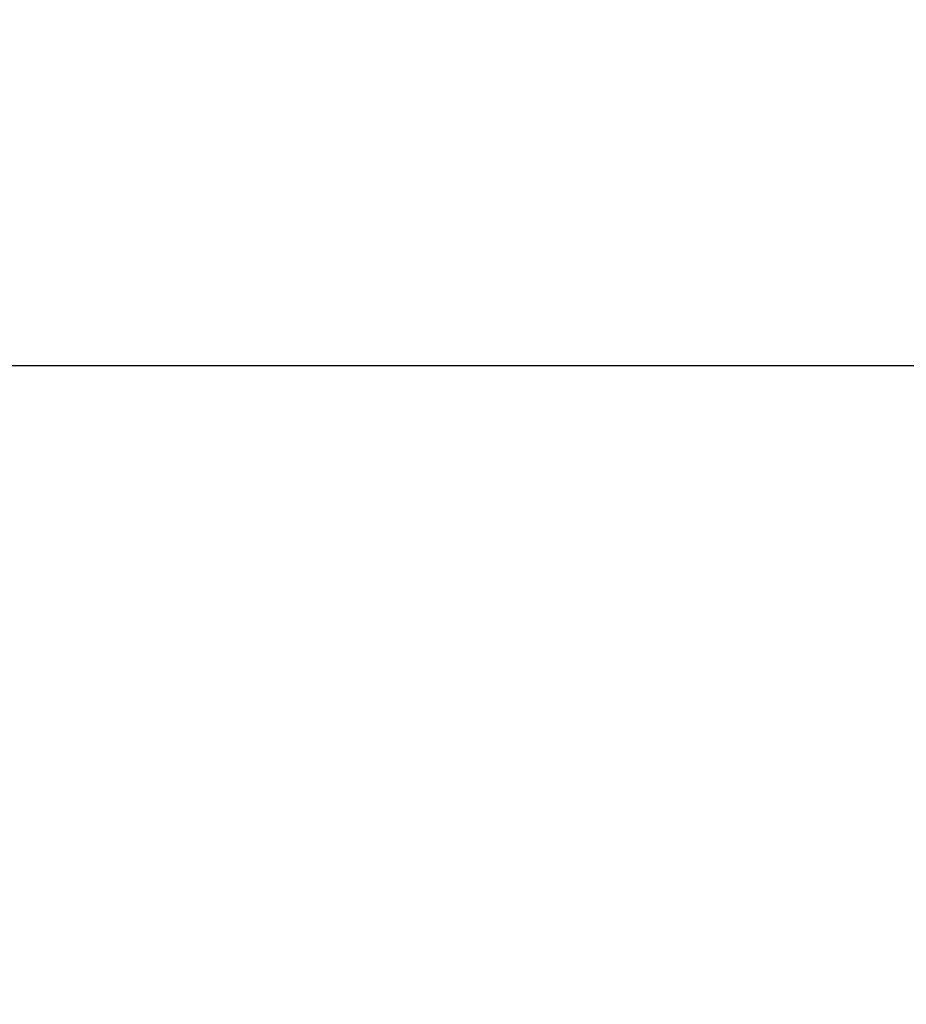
# Model space of a CAD drawing. Header units: inches. Extents: x 0 to 277, y 0 to 179.
# Tile 68 of 94: x 84.24 to 85.69, y 120.13 to 121.73. Entities that reach past the tile are written whole.
import ezdxf

# ---------------------------------------------------------------- set-up
doc = ezdxf.new("R2010")
doc.units = ezdxf.units.IN
doc.header["$LTSCALE"] = 15.20914
doc.header["$MEASUREMENT"] = 0
doc.layers.get('0').update_dxf_attribs({"linetype": 'CONTINUOUS'})
doc.layers.add('DIMENSIONS', color=7, linetype='CONTINUOUS')
doc.styles.get("Standard").update_dxf_attribs({"font": 'txt', "width": 0.8})
doc.dimstyles.new('DIMSTYLE_3', dxfattribs={"dimtxt": 1.268784, "dimasz": 1.626646, "dimexe": 0.09, "dimexo": 0.07, "dimgap": 0.039, "dimtad": 0, "dimtih": 1, "dimtoh": 1, "dimzin": 4, "dimdsep": 46, "dimtxsty": 'Standard', "dimblk": '_FILLED', "dimblk1": '_FILLED', "dimblk2": '_FILLED', "dimcen": 0.09, "dimadec": 0, "dimazin": 0, "dimtfac": 1, "dimtofl": 0, "dimtmove": 0, "dimatfit": 3, "dimldrblk": '_FILLED', "dimfxl": 0, "dimtolj": 1, "dimtzin": 4, "dimarcsym": 0})

# ---------------------------------------------------------------- blocks, each defined once
blk = doc.blocks.new('_FILLED')
at = {"color": 0, "linetype": 'ByBlock'}
blk.add_solid([(0, 0), (-1, 0.2), (-1, -0.2)], dxfattribs=at)
blk = doc.blocks.new('*D14')
at = {"layer": 'DIMENSIONS', "color": 2, "linetype": 'Continuous'}
for p, q in [((85.5932, 102.9074), (82.3513, 102.9074)), ((89.2182, 102.9074), (92.4715, 102.9074))]:
    blk.add_line(p, q, dxfattribs=at)
at = {"layer": 'DIMENSIONS', "color": 2, "linetype": 'Continuous', "xscale": 1.6266460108, "yscale": 1.6266460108, "zscale": 1.6266460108}
blk.add_blockref('_FILLED', (85.5932, 102.9074), dxfattribs=at)
at = {"layer": 'DIMENSIONS', "color": 2, "linetype": 'Continuous', "xscale": 1.6266460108, "yscale": 1.6266460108, "zscale": 1.6266460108, "rotation": 180}
blk.add_blockref('_FILLED', (89.2182, 102.9074), dxfattribs=at)
at = {"layer": 'DIMENSIONS', "color": 2, "linetype": 'Continuous', "insert": (81.7169, 103.5418), "char_height": 1.26878, "width": 4.060108, "attachment_point": 3, "line_spacing_factor": 0.9}
blk.add_mtext('3.63', dxfattribs=at)
blk = doc.blocks.new('*D17')
at = {"layer": 'DIMENSIONS', "color": 2, "linetype": 'Continuous'}
for p, q in [((71.3642, 121.1695), (71.3642, 126.0524)), ((71.3642, 126.0524), (72.7631, 126.0524)), ((71.3642, 120.0445), (71.3642, 116.7912))]:
    blk.add_line(p, q, dxfattribs=at)
at = {"layer": 'DIMENSIONS', "color": 2, "linetype": 'Continuous', "xscale": 1.6266460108, "yscale": 1.6266460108, "zscale": 1.6266460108}
for p, rotation in [((71.3642, 121.1695), 270), ((71.3642, 120.0445), 90)]:
    blk.add_blockref('_FILLED', p, dxfattribs=dict(at, rotation=rotation))
at = {"layer": 'DIMENSIONS', "color": 2, "linetype": 'Continuous', "insert": (73.3975, 126.6868), "char_height": 1.26878, "width": 4.060108, "attachment_point": 1, "line_spacing_factor": 0.9}
blk.add_mtext('1.13', dxfattribs=at)

msp = doc.modelspace()

# ---------------------------------------------------------------- linework, layer by layer
at = {"color": 3, "linetype": 'Continuous'}
msp.add_line((60.4057, 121.1695), (89.2182, 121.1695), dxfattribs=at)

# ---------------------------------------------------------------- dimensions: what is measured, and where the dimension line sits
at = {"layer": 'DIMENSIONS', "color": 2, "linetype": 'Continuous'}
for base, p1, p2, angle, picture, middle in [((71.3642050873, 121.1694787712), (85.5932079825, 120.0444787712), (89.1982079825, 121.1694787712), 90, '*D17', (75.4275668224, 126.0523660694)), ((85.5932079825, 102.9074049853), (89.2182079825, 121.0454787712), (85.5932079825, 120.0444787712), 180, '*D14', (79.6868759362, 102.9074049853))]:
    dim = msp.add_linear_dim(base=base, p1=p1, p2=p2, angle=angle, dimstyle='DIMSTYLE_3', dxfattribs=at)
    dim.commit()
    dim.dimension.update_dxf_attribs({"geometry": picture, "text_midpoint": middle, "dimtype": 160})

doc.saveas('drawing.dxf')
